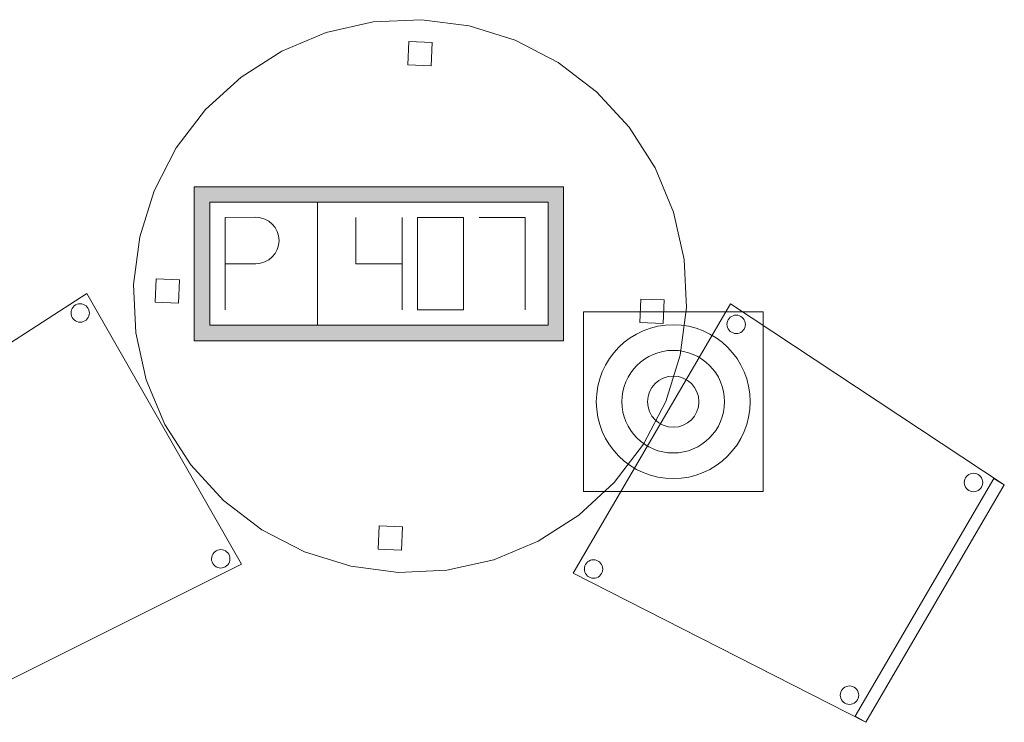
# Model space of a CAD drawing. Header units: metres. Extents: x 397.7 to 427.5, y 12.7 to 28.4.
# Tile 12 of 130: x 406.6 to 408.2, y 14.2 to 15.4. Entities that reach past the tile are written whole.
import ezdxf

# ---------------------------------------------------------------- set-up
doc = ezdxf.new("R2010")
doc.units = ezdxf.units.M
for name, color, linetype, lineweight in [('02_MOBILIARIO', 7, 'Continuous', 18), ('A-DETL-____-MBND', 7, 'Continuous', 18), ('A-DETL-GENF-OTLN', 7, 'Continuous', 18)]:
    doc.layers.add(name, color=color, linetype=linetype, lineweight=lineweight)

# ---------------------------------------------------------------- blocks, each defined once
blk = doc.blocks.new('Family - Cadira confident_P2-152978-05_TEL_P2')
at = {"layer": 'A-DETL-____-MBND', "color": 253, "true_color": 0xaaaaaa}
for p, q in [((0, 0.2424), (0.2552, 0.6799)), ((0.2552, 0.6799), (0, 0.2424)), ((0.2552, 0.6799), (0.7001, 0.3857)), ((0.7001, 0.3857), (0.2552, 0.6799)), ((0.2517, 0.6539), (0.2532, 0.656)), ((0.2532, 0.656), (0.2517, 0.6539)), ((0.2532, 0.656), (0.2551, 0.6579)), ((0.2551, 0.6579), (0.2532, 0.656)), ((0.2551, 0.6579), (0.2572, 0.6593)), ((0.2572, 0.6593), (0.2551, 0.6579)), ((0.2572, 0.6593), (0.2596, 0.6604)), ((0.2596, 0.6604), (0.2572, 0.6593)), ((0.2596, 0.6604), (0.2621, 0.6611)), ((0.2621, 0.6611), (0.2596, 0.6604)), ((0.2621, 0.6611), (0.2647, 0.6613)), ((0.2647, 0.6613), (0.2621, 0.6611)), ((0.2647, 0.6613), (0.2673, 0.6611)), ((0.2673, 0.6611), (0.2647, 0.6613)), ((0.2673, 0.6611), (0.2698, 0.6604)), ((0.2698, 0.6604), (0.2673, 0.6611)), ((0.2698, 0.6604), (0.2722, 0.6593)), ((0.2722, 0.6593), (0.2698, 0.6604)), ((0.2722, 0.6593), (0.2743, 0.6578)), ((0.2743, 0.6578), (0.2722, 0.6593)), ((0.2743, 0.6578), (0.2761, 0.6559)), ((0.2761, 0.6559), (0.2743, 0.6578)), ((0.2761, 0.6559), (0.2776, 0.6538)), ((0.2776, 0.6538), (0.2761, 0.6559)), ((0.2497, 0.6464), (0.2499, 0.649)), ((0.2499, 0.649), (0.2497, 0.6464)), ((0.2499, 0.6438), (0.2497, 0.6464)), ((0.2497, 0.6464), (0.2499, 0.6438)), ((0.2499, 0.649), (0.2506, 0.6515)), ((0.2506, 0.6515), (0.2499, 0.649)), ((0.2506, 0.6413), (0.2499, 0.6438)), ((0.2499, 0.6438), (0.2506, 0.6413)), ((0.2506, 0.6515), (0.2517, 0.6539)), ((0.2517, 0.6539), (0.2506, 0.6515)), ((0.2517, 0.639), (0.2506, 0.6413)), ((0.2506, 0.6413), (0.2517, 0.639)), ((0.2787, 0.6412), (0.2775, 0.6388)), ((0.2775, 0.6388), (0.2787, 0.6412)), ((0.2776, 0.6538), (0.2787, 0.6514)), ((0.2787, 0.6514), (0.2776, 0.6538)), ((0.2787, 0.6514), (0.2794, 0.6489)), ((0.2794, 0.6489), (0.2787, 0.6514)), ((0.2793, 0.6437), (0.2787, 0.6412)), ((0.2787, 0.6412), (0.2793, 0.6437)), ((0.2796, 0.6463), (0.2793, 0.6437)), ((0.2793, 0.6437), (0.2796, 0.6463)), ((0.2794, 0.6489), (0.2796, 0.6463)), ((0.2796, 0.6463), (0.2794, 0.6489)), ((0.2532, 0.6368), (0.2517, 0.639)), ((0.2517, 0.639), (0.2532, 0.6368)), ((0.255, 0.635), (0.2532, 0.6368)), ((0.2532, 0.6368), (0.255, 0.635)), ((0.2571, 0.6335), (0.255, 0.635)), ((0.255, 0.635), (0.2571, 0.6335)), ((0.2595, 0.6324), (0.2571, 0.6335)), ((0.2571, 0.6335), (0.2595, 0.6324)), ((0.262, 0.6317), (0.2595, 0.6324)), ((0.2595, 0.6324), (0.262, 0.6317)), ((0.2646, 0.6314), (0.262, 0.6317)), ((0.262, 0.6317), (0.2646, 0.6314)), ((0.2672, 0.6316), (0.2646, 0.6314)), ((0.2646, 0.6314), (0.2672, 0.6316)), ((0.2697, 0.6323), (0.2672, 0.6316)), ((0.2672, 0.6316), (0.2697, 0.6323)), ((0.272, 0.6334), (0.2697, 0.6323)), ((0.2697, 0.6323), (0.272, 0.6334)), ((0.2742, 0.6349), (0.272, 0.6334)), ((0.272, 0.6334), (0.2742, 0.6349)), ((0.276, 0.6367), (0.2742, 0.6349)), ((0.2742, 0.6349), (0.276, 0.6367)), ((0.2775, 0.6388), (0.276, 0.6367)), ((0.276, 0.6367), (0.2775, 0.6388)), ((0.6388, 0.3992), (0.6406, 0.401)), ((0.6406, 0.401), (0.6388, 0.3992)), ((0.6406, 0.401), (0.6427, 0.4025)), ((0.6427, 0.4025), (0.6406, 0.401)), ((0.6427, 0.4025), (0.6451, 0.4036)), ((0.6451, 0.4036), (0.6427, 0.4025)), ((0.6451, 0.4036), (0.6476, 0.4043)), ((0.6476, 0.4043), (0.6451, 0.4036)), ((0.6476, 0.4043), (0.6502, 0.4045)), ((0.6502, 0.4045), (0.6476, 0.4043)), ((0.6502, 0.4045), (0.6528, 0.4043)), ((0.6528, 0.4043), (0.6502, 0.4045)), ((0.6528, 0.4043), (0.6553, 0.4036)), ((0.6553, 0.4036), (0.6528, 0.4043)), ((0.6553, 0.4036), (0.6577, 0.4025)), ((0.6577, 0.4025), (0.6553, 0.4036)), ((0.6577, 0.4025), (0.6598, 0.401)), ((0.6598, 0.401), (0.6577, 0.4025)), ((0.6598, 0.401), (0.6616, 0.3991)), ((0.6616, 0.3991), (0.6598, 0.401)), ((0.4579, 0.0101), (0.6829, 0.3958)), ((0.6829, 0.3958), (0.4579, 0.0101)), ((0.7001, 0.3857), (0.4752, 0)), ((0.4752, 0), (0.7001, 0.3857)), ((0.7001, 0.3857), (0.4752, 0)), ((0.4752, 0), (0.7001, 0.3857)), ((0.6352, 0.3896), (0.6355, 0.3922)), ((0.6355, 0.3922), (0.6352, 0.3896)), ((0.6354, 0.387), (0.6352, 0.3896)), ((0.6352, 0.3896), (0.6354, 0.387)), ((0.6361, 0.3845), (0.6354, 0.387)), ((0.6354, 0.387), (0.6361, 0.3845)), ((0.6355, 0.3922), (0.6361, 0.3947)), ((0.6361, 0.3947), (0.6355, 0.3922)), ((0.6361, 0.3947), (0.6373, 0.3971)), ((0.6373, 0.3971), (0.6361, 0.3947)), ((0.6372, 0.3821), (0.6361, 0.3845)), ((0.6361, 0.3845), (0.6372, 0.3821)), ((0.6373, 0.3971), (0.6388, 0.3992)), ((0.6388, 0.3992), (0.6373, 0.3971)), ((0.6616, 0.3991), (0.6631, 0.397)), ((0.6631, 0.397), (0.6616, 0.3991)), ((0.6631, 0.397), (0.6642, 0.3946)), ((0.6642, 0.3946), (0.6631, 0.397)), ((0.6642, 0.3844), (0.6631, 0.382)), ((0.6631, 0.382), (0.6642, 0.3844)), ((0.6642, 0.3946), (0.6649, 0.3921)), ((0.6649, 0.3921), (0.6642, 0.3946)), ((0.6649, 0.3869), (0.6642, 0.3844)), ((0.6642, 0.3844), (0.6649, 0.3869)), ((0.6649, 0.3921), (0.6651, 0.3895)), ((0.6651, 0.3895), (0.6649, 0.3921)), ((0.6651, 0.3895), (0.6649, 0.3869)), ((0.6649, 0.3869), (0.6651, 0.3895)), ((0.6829, 0.3958), (0.7001, 0.3857)), ((0.7001, 0.3857), (0.6829, 0.3958)), ((0.6387, 0.38), (0.6372, 0.3821)), ((0.6372, 0.3821), (0.6387, 0.38)), ((0.6405, 0.3782), (0.6387, 0.38)), ((0.6387, 0.38), (0.6405, 0.3782)), ((0.6426, 0.3766), (0.6405, 0.3782)), ((0.6405, 0.3782), (0.6426, 0.3766)), ((0.645, 0.3755), (0.6426, 0.3766)), ((0.6426, 0.3766), (0.645, 0.3755)), ((0.6475, 0.3749), (0.645, 0.3755)), ((0.645, 0.3755), (0.6475, 0.3749)), ((0.6501, 0.3746), (0.6475, 0.3749)), ((0.6475, 0.3749), (0.6501, 0.3746)), ((0.6527, 0.3748), (0.6501, 0.3746)), ((0.6501, 0.3746), (0.6527, 0.3748)), ((0.6552, 0.3755), (0.6527, 0.3748)), ((0.6527, 0.3748), (0.6552, 0.3755)), ((0.6576, 0.3766), (0.6552, 0.3755)), ((0.6552, 0.3755), (0.6576, 0.3766)), ((0.6597, 0.3781), (0.6576, 0.3766)), ((0.6576, 0.3766), (0.6597, 0.3781)), ((0.6616, 0.3799), (0.6597, 0.3781)), ((0.6597, 0.3781), (0.6616, 0.3799)), ((0.6631, 0.382), (0.6616, 0.3799)), ((0.6616, 0.3799), (0.6631, 0.382)), ((0.0189, 0.2542), (0.02, 0.2565)), ((0.02, 0.2565), (0.0189, 0.2542)), ((0.02, 0.2565), (0.0215, 0.2587)), ((0.0215, 0.2587), (0.02, 0.2565)), ((0.0215, 0.2587), (0.0234, 0.2605)), ((0.0234, 0.2605), (0.0215, 0.2587)), ((0.0234, 0.2605), (0.0255, 0.262)), ((0.0255, 0.262), (0.0234, 0.2605)), ((0.0255, 0.262), (0.0279, 0.2631)), ((0.0279, 0.2631), (0.0255, 0.262)), ((0.0279, 0.2631), (0.0304, 0.2637)), ((0.0304, 0.2637), (0.0279, 0.2631)), ((0.0304, 0.2637), (0.033, 0.2639)), ((0.033, 0.2639), (0.0304, 0.2637)), ((0.033, 0.2639), (0.0356, 0.2637)), ((0.0356, 0.2637), (0.033, 0.2639)), ((0.0356, 0.2637), (0.0381, 0.263)), ((0.0381, 0.263), (0.0356, 0.2637)), ((0.0381, 0.263), (0.0404, 0.2619)), ((0.0404, 0.2619), (0.0381, 0.263)), ((0.0404, 0.2619), (0.0426, 0.2604)), ((0.0426, 0.2604), (0.0404, 0.2619)), ((0.0426, 0.2604), (0.0444, 0.2586)), ((0.0444, 0.2586), (0.0426, 0.2604)), ((0.0444, 0.2586), (0.0459, 0.2564)), ((0.0459, 0.2564), (0.0444, 0.2586)), ((0.0459, 0.2564), (0.047, 0.254)), ((0.047, 0.254), (0.0459, 0.2564)), ((0.4752, 0), (0, 0.2424)), ((0, 0.2424), (0.4752, 0)), ((0.018, 0.2491), (0.0182, 0.2517)), ((0.0182, 0.2517), (0.018, 0.2491)), ((0.0182, 0.2465), (0.018, 0.2491)), ((0.018, 0.2491), (0.0182, 0.2465)), ((0.0182, 0.2517), (0.0189, 0.2542)), ((0.0189, 0.2542), (0.0182, 0.2517)), ((0.0188, 0.244), (0.0182, 0.2465)), ((0.0182, 0.2465), (0.0188, 0.244)), ((0.0199, 0.2416), (0.0188, 0.244)), ((0.0188, 0.244), (0.0199, 0.2416)), ((0.0214, 0.2394), (0.0199, 0.2416)), ((0.0199, 0.2416), (0.0214, 0.2394)), ((0.0458, 0.2415), (0.0443, 0.2393)), ((0.0443, 0.2393), (0.0458, 0.2415)), ((0.0469, 0.2438), (0.0458, 0.2415)), ((0.0458, 0.2415), (0.0469, 0.2438)), ((0.0476, 0.2463), (0.0469, 0.2438)), ((0.0469, 0.2438), (0.0476, 0.2463)), ((0.047, 0.254), (0.0476, 0.2515)), ((0.0476, 0.2515), (0.047, 0.254)), ((0.0476, 0.2515), (0.0478, 0.2489)), ((0.0478, 0.2489), (0.0476, 0.2515)), ((0.0478, 0.2489), (0.0476, 0.2463)), ((0.0476, 0.2463), (0.0478, 0.2489)), ((0.0233, 0.2376), (0.0214, 0.2394)), ((0.0214, 0.2394), (0.0233, 0.2376)), ((0.0254, 0.2361), (0.0233, 0.2376)), ((0.0233, 0.2376), (0.0254, 0.2361)), ((0.0277, 0.235), (0.0254, 0.2361)), ((0.0254, 0.2361), (0.0277, 0.235)), ((0.0303, 0.2343), (0.0277, 0.235)), ((0.0277, 0.235), (0.0303, 0.2343)), ((0.0328, 0.2341), (0.0303, 0.2343)), ((0.0303, 0.2343), (0.0328, 0.2341)), ((0.0354, 0.2343), (0.0328, 0.2341)), ((0.0328, 0.2341), (0.0354, 0.2343)), ((0.038, 0.2349), (0.0354, 0.2343)), ((0.0354, 0.2343), (0.038, 0.2349)), ((0.0403, 0.236), (0.038, 0.2349)), ((0.038, 0.2349), (0.0403, 0.236)), ((0.0425, 0.2375), (0.0403, 0.236)), ((0.0403, 0.236), (0.0425, 0.2375)), ((0.0443, 0.2393), (0.0425, 0.2375)), ((0.0425, 0.2375), (0.0443, 0.2393)), ((0.434, 0.0467), (0.4346, 0.0492)), ((0.4346, 0.0492), (0.434, 0.0467)), ((0.4346, 0.0492), (0.4358, 0.0515)), ((0.4358, 0.0515), (0.4346, 0.0492)), ((0.4358, 0.0515), (0.4373, 0.0537)), ((0.4373, 0.0537), (0.4358, 0.0515)), ((0.4373, 0.0537), (0.4391, 0.0555)), ((0.4391, 0.0555), (0.4373, 0.0537)), ((0.4391, 0.0555), (0.4412, 0.057)), ((0.4412, 0.057), (0.4391, 0.0555)), ((0.4412, 0.057), (0.4436, 0.0581)), ((0.4436, 0.0581), (0.4412, 0.057)), ((0.4436, 0.0581), (0.4461, 0.0587)), ((0.4461, 0.0587), (0.4436, 0.0581)), ((0.4461, 0.0587), (0.4487, 0.059)), ((0.4487, 0.059), (0.4461, 0.0587)), ((0.4487, 0.059), (0.4513, 0.0587)), ((0.4513, 0.0587), (0.4487, 0.059)), ((0.4513, 0.0587), (0.4538, 0.058)), ((0.4538, 0.058), (0.4513, 0.0587)), ((0.4538, 0.058), (0.4562, 0.0569)), ((0.4562, 0.0569), (0.4538, 0.058)), ((0.4562, 0.0569), (0.4583, 0.0554)), ((0.4583, 0.0554), (0.4562, 0.0569)), ((0.4583, 0.0554), (0.4601, 0.0536)), ((0.4601, 0.0536), (0.4583, 0.0554)), ((0.4601, 0.0536), (0.4616, 0.0514)), ((0.4616, 0.0514), (0.4601, 0.0536)), ((0.4616, 0.0514), (0.4627, 0.0491)), ((0.4627, 0.0491), (0.4616, 0.0514)), ((0.4627, 0.0491), (0.4634, 0.0465)), ((0.4634, 0.0465), (0.4627, 0.0491)), ((0.4337, 0.0441), (0.434, 0.0467)), ((0.434, 0.0467), (0.4337, 0.0441)), ((0.4339, 0.0415), (0.4337, 0.0441)), ((0.4337, 0.0441), (0.4339, 0.0415)), ((0.4346, 0.039), (0.4339, 0.0415)), ((0.4339, 0.0415), (0.4346, 0.039)), ((0.4357, 0.0366), (0.4346, 0.039)), ((0.4346, 0.039), (0.4357, 0.0366)), ((0.4372, 0.0345), (0.4357, 0.0366)), ((0.4357, 0.0366), (0.4372, 0.0345)), ((0.439, 0.0326), (0.4372, 0.0345)), ((0.4372, 0.0345), (0.439, 0.0326)), ((0.4411, 0.0311), (0.439, 0.0326)), ((0.439, 0.0326), (0.4411, 0.0311)), ((0.4582, 0.0325), (0.4561, 0.031)), ((0.4561, 0.031), (0.4582, 0.0325)), ((0.4601, 0.0344), (0.4582, 0.0325)), ((0.4582, 0.0325), (0.4601, 0.0344)), ((0.4616, 0.0365), (0.4601, 0.0344)), ((0.4601, 0.0344), (0.4616, 0.0365)), ((0.4627, 0.0388), (0.4616, 0.0365)), ((0.4616, 0.0365), (0.4627, 0.0388)), ((0.4634, 0.0414), (0.4627, 0.0388)), ((0.4627, 0.0388), (0.4634, 0.0414)), ((0.4634, 0.0465), (0.4636, 0.044)), ((0.4636, 0.044), (0.4634, 0.0465)), ((0.4636, 0.044), (0.4634, 0.0414)), ((0.4634, 0.0414), (0.4636, 0.044)), ((0.4435, 0.03), (0.4411, 0.0311)), ((0.4411, 0.0311), (0.4435, 0.03)), ((0.446, 0.0293), (0.4435, 0.03)), ((0.4435, 0.03), (0.446, 0.0293)), ((0.4486, 0.0291), (0.446, 0.0293)), ((0.446, 0.0293), (0.4486, 0.0291)), ((0.4512, 0.0293), (0.4486, 0.0291)), ((0.4486, 0.0291), (0.4512, 0.0293)), ((0.4537, 0.03), (0.4512, 0.0293)), ((0.4512, 0.0293), (0.4537, 0.03)), ((0.4561, 0.031), (0.4537, 0.03)), ((0.4537, 0.03), (0.4561, 0.031)), ((0.4752, 0), (0.4579, 0.0101)), ((0.4579, 0.0101), (0.4752, 0))]:
    blk.add_line(p, q, dxfattribs=at)
blk = doc.blocks.new('Family - Taula D120_P2-153050-05_TEL_P2')
at = {"layer": 'A-DETL-____-MBND', "color": 253, "true_color": 0xaaaaaa}
for p, q in [((0.3893, 0.8943), (0.4675, 0.8979)), ((0.4675, 0.8979), (0.3893, 0.8943)), ((0.4675, 0.8979), (0.5452, 0.8878)), ((0.5452, 0.8878), (0.4675, 0.8979)), ((0.3129, 0.8772), (0.3893, 0.8943)), ((0.3893, 0.8943), (0.3129, 0.8772)), ((0.5452, 0.8878), (0.62, 0.8644)), ((0.62, 0.8644), (0.5452, 0.8878)), ((0.2406, 0.847), (0.3129, 0.8772)), ((0.3129, 0.8772), (0.2406, 0.847)), ((0.62, 0.8644), (0.6895, 0.8284)), ((0.6895, 0.8284), (0.62, 0.8644)), ((0.4455, 0.8246), (0.4471, 0.8626)), ((0.4471, 0.8626), (0.4455, 0.8246)), ((0.4471, 0.8626), (0.485, 0.861)), ((0.485, 0.861), (0.4471, 0.8626)), ((0.485, 0.861), (0.4834, 0.823)), ((0.4834, 0.823), (0.485, 0.861)), ((0.1746, 0.8048), (0.2406, 0.847)), ((0.2406, 0.847), (0.1746, 0.8048)), ((0.4834, 0.823), (0.4455, 0.8246)), ((0.4455, 0.8246), (0.4834, 0.823)), ((0.6895, 0.8284), (0.7518, 0.7809)), ((0.7518, 0.7809), (0.6895, 0.8284)), ((0.117, 0.7518), (0.1746, 0.8048)), ((0.1746, 0.8048), (0.117, 0.7518)), ((0.7518, 0.7809), (0.8048, 0.7233)), ((0.8048, 0.7233), (0.7518, 0.7809)), ((0.0694, 0.6895), (0.117, 0.7518)), ((0.117, 0.7518), (0.0694, 0.6895)), ((0.8048, 0.7233), (0.847, 0.6573)), ((0.847, 0.6573), (0.8048, 0.7233)), ((0.0334, 0.62), (0.0694, 0.6895)), ((0.0694, 0.6895), (0.0334, 0.62)), ((0.847, 0.6573), (0.8772, 0.585)), ((0.8772, 0.585), (0.847, 0.6573)), ((0.01, 0.5452), (0.0334, 0.62)), ((0.0334, 0.62), (0.01, 0.5452)), ((0.8772, 0.585), (0.8943, 0.5086)), ((0.8943, 0.5086), (0.8772, 0.585)), ((0, 0.4675), (0.01, 0.5452)), ((0.01, 0.5452), (0, 0.4675)), ((0.8943, 0.5086), (0.8979, 0.4303)), ((0.8979, 0.4303), (0.8943, 0.5086)), ((0.0036, 0.3893), (0, 0.4675)), ((0, 0.4675), (0.0036, 0.3893)), ((0.0351, 0.4388), (0.0366, 0.4768)), ((0.0366, 0.4768), (0.0351, 0.4388)), ((0.0366, 0.4768), (0.0746, 0.4752)), ((0.0746, 0.4752), (0.0366, 0.4768)), ((0.0746, 0.4752), (0.073, 0.4372)), ((0.073, 0.4372), (0.0746, 0.4752)), ((0.073, 0.4372), (0.0351, 0.4388)), ((0.0351, 0.4388), (0.073, 0.4372)), ((0.8223, 0.4062), (0.8239, 0.4441)), ((0.8239, 0.4441), (0.8223, 0.4062)), ((0.8239, 0.4441), (0.8619, 0.4426)), ((0.8619, 0.4426), (0.8239, 0.4441)), ((0.8619, 0.4426), (0.8603, 0.4046)), ((0.8603, 0.4046), (0.8619, 0.4426)), ((0.8979, 0.4303), (0.8878, 0.3527)), ((0.8878, 0.3527), (0.8979, 0.4303)), ((0.8603, 0.4046), (0.8223, 0.4062)), ((0.8223, 0.4062), (0.8603, 0.4046)), ((0.0207, 0.3129), (0.0036, 0.3893)), ((0.0036, 0.3893), (0.0207, 0.3129)), ((0.8878, 0.3527), (0.8644, 0.2779)), ((0.8644, 0.2779), (0.8878, 0.3527)), ((0.0508, 0.2406), (0.0207, 0.3129)), ((0.0207, 0.3129), (0.0508, 0.2406)), ((0.8644, 0.2779), (0.8284, 0.2084)), ((0.8284, 0.2084), (0.8644, 0.2779)), ((0.0931, 0.1746), (0.0508, 0.2406)), ((0.0508, 0.2406), (0.0931, 0.1746)), ((0.8284, 0.2084), (0.7809, 0.1461)), ((0.7809, 0.1461), (0.8284, 0.2084)), ((0.1461, 0.117), (0.0931, 0.1746)), ((0.0931, 0.1746), (0.1461, 0.117)), ((0.7809, 0.1461), (0.7233, 0.0931)), ((0.7233, 0.0931), (0.7809, 0.1461)), ((0.2084, 0.0694), (0.1461, 0.117)), ((0.1461, 0.117), (0.2084, 0.0694)), ((0.7233, 0.0931), (0.6573, 0.0508)), ((0.6573, 0.0508), (0.7233, 0.0931)), ((0.2779, 0.0334), (0.2084, 0.0694)), ((0.2084, 0.0694), (0.2779, 0.0334)), ((0.3972, 0.0378), (0.3988, 0.0758)), ((0.3988, 0.0758), (0.3972, 0.0378)), ((0.3988, 0.0758), (0.4368, 0.0742)), ((0.4368, 0.0742), (0.3988, 0.0758)), ((0.4368, 0.0742), (0.4352, 0.0362)), ((0.4352, 0.0362), (0.4368, 0.0742)), ((0.6573, 0.0508), (0.585, 0.0207)), ((0.585, 0.0207), (0.6573, 0.0508)), ((0.3527, 0.01), (0.2779, 0.0334)), ((0.2779, 0.0334), (0.3527, 0.01)), ((0.4352, 0.0362), (0.3972, 0.0378)), ((0.3972, 0.0378), (0.4352, 0.0362)), ((0.585, 0.0207), (0.5086, 0.0036)), ((0.5086, 0.0036), (0.585, 0.0207)), ((0.4303, 0), (0.3527, 0.01)), ((0.3527, 0.01), (0.4303, 0)), ((0.5086, 0.0036), (0.4303, 0)), ((0.4303, 0), (0.5086, 0.0036))]:
    blk.add_line(p, q, dxfattribs=at)
blk = doc.blocks.new('Family - Cadira confident_P2-153083-05_TEL_P2')
at = {"layer": 'A-DETL-____-MBND', "color": 253, "true_color": 0xaaaaaa}
for p, q in [((0, 0.3877), (0.4475, 0.678)), ((0.4475, 0.678), (0, 0.3877)), ((0.4475, 0.678), (0.6989, 0.2383)), ((0.6989, 0.2383), (0.4475, 0.678)), ((0.4239, 0.6537), (0.4254, 0.6558)), ((0.4254, 0.6558), (0.4239, 0.6537)), ((0.4254, 0.6558), (0.4272, 0.6577)), ((0.4272, 0.6577), (0.4254, 0.6558)), ((0.4272, 0.6577), (0.4294, 0.6592)), ((0.4294, 0.6592), (0.4272, 0.6577)), ((0.4294, 0.6592), (0.4317, 0.6603)), ((0.4317, 0.6603), (0.4294, 0.6592)), ((0.4317, 0.6603), (0.4343, 0.6609)), ((0.4343, 0.6609), (0.4317, 0.6603)), ((0.4343, 0.6609), (0.4369, 0.6611)), ((0.4369, 0.6611), (0.4343, 0.6609)), ((0.4369, 0.6611), (0.4394, 0.6609)), ((0.4394, 0.6609), (0.4369, 0.6611)), ((0.4394, 0.6609), (0.442, 0.6602)), ((0.442, 0.6602), (0.4394, 0.6609)), ((0.442, 0.6602), (0.4443, 0.6591)), ((0.4443, 0.6591), (0.442, 0.6602)), ((0.4443, 0.6591), (0.4464, 0.6576)), ((0.4464, 0.6576), (0.4443, 0.6591)), ((0.4464, 0.6576), (0.4483, 0.6557)), ((0.4483, 0.6557), (0.4464, 0.6576)), ((0.4483, 0.6557), (0.4498, 0.6536)), ((0.4498, 0.6536), (0.4483, 0.6557)), ((0.4219, 0.6463), (0.4221, 0.6489)), ((0.4221, 0.6489), (0.4219, 0.6463)), ((0.4221, 0.6437), (0.4219, 0.6463)), ((0.4219, 0.6463), (0.4221, 0.6437)), ((0.4221, 0.6489), (0.4228, 0.6514)), ((0.4228, 0.6514), (0.4221, 0.6489)), ((0.4227, 0.6411), (0.4221, 0.6437)), ((0.4221, 0.6437), (0.4227, 0.6411)), ((0.4238, 0.6388), (0.4227, 0.6411)), ((0.4227, 0.6411), (0.4238, 0.6388)), ((0.4228, 0.6514), (0.4239, 0.6537)), ((0.4239, 0.6537), (0.4228, 0.6514)), ((0.4508, 0.641), (0.4497, 0.6387)), ((0.4497, 0.6387), (0.4508, 0.641)), ((0.4498, 0.6536), (0.4508, 0.6512)), ((0.4508, 0.6512), (0.4498, 0.6536)), ((0.4508, 0.6512), (0.4515, 0.6487)), ((0.4515, 0.6487), (0.4508, 0.6512)), ((0.4515, 0.6435), (0.4508, 0.641)), ((0.4508, 0.641), (0.4515, 0.6435)), ((0.4515, 0.6487), (0.4517, 0.6461)), ((0.4517, 0.6461), (0.4515, 0.6487)), ((0.4517, 0.6461), (0.4515, 0.6435)), ((0.4515, 0.6435), (0.4517, 0.6461)), ((0.4253, 0.6366), (0.4238, 0.6388)), ((0.4238, 0.6388), (0.4253, 0.6366)), ((0.4271, 0.6348), (0.4253, 0.6366)), ((0.4253, 0.6366), (0.4271, 0.6348)), ((0.4293, 0.6333), (0.4271, 0.6348)), ((0.4271, 0.6348), (0.4293, 0.6333)), ((0.4316, 0.6322), (0.4293, 0.6333)), ((0.4293, 0.6333), (0.4316, 0.6322)), ((0.4341, 0.6315), (0.4316, 0.6322)), ((0.4316, 0.6322), (0.4341, 0.6315)), ((0.4367, 0.6313), (0.4341, 0.6315)), ((0.4341, 0.6315), (0.4367, 0.6313)), ((0.4393, 0.6315), (0.4367, 0.6313)), ((0.4367, 0.6313), (0.4393, 0.6315)), ((0.4418, 0.6321), (0.4393, 0.6315)), ((0.4393, 0.6315), (0.4418, 0.6321)), ((0.4442, 0.6332), (0.4418, 0.6321)), ((0.4418, 0.6321), (0.4442, 0.6332)), ((0.4463, 0.6347), (0.4442, 0.6332)), ((0.4442, 0.6332), (0.4463, 0.6347)), ((0.4482, 0.6365), (0.4463, 0.6347)), ((0.4463, 0.6347), (0.4482, 0.6365)), ((0.4497, 0.6387), (0.4482, 0.6365)), ((0.4482, 0.6365), (0.4497, 0.6387)), ((0.04, 0.3983), (0.0418, 0.4001)), ((0.0418, 0.4001), (0.04, 0.3983)), ((0.0418, 0.4001), (0.044, 0.4016)), ((0.044, 0.4016), (0.0418, 0.4001)), ((0.044, 0.4016), (0.0463, 0.4027)), ((0.0463, 0.4027), (0.044, 0.4016)), ((0.0463, 0.4027), (0.0489, 0.4034)), ((0.0489, 0.4034), (0.0463, 0.4027)), ((0.0489, 0.4034), (0.0515, 0.4036)), ((0.0515, 0.4036), (0.0489, 0.4034)), ((0.0515, 0.4036), (0.054, 0.4033)), ((0.054, 0.4033), (0.0515, 0.4036)), ((0.054, 0.4033), (0.0566, 0.4027)), ((0.0566, 0.4027), (0.054, 0.4033)), ((0.0566, 0.4027), (0.0589, 0.4015)), ((0.0589, 0.4015), (0.0566, 0.4027)), ((0.0589, 0.4015), (0.061, 0.4)), ((0.061, 0.4), (0.0589, 0.4015)), ((0.061, 0.4), (0.0629, 0.3982)), ((0.0629, 0.3982), (0.061, 0.4)), ((0, 0.3877), (0.0174, 0.3976)), ((0.0174, 0.3976), (0, 0.3877)), ((0.2216, 0), (0, 0.3877)), ((0, 0.3877), (0.2216, 0)), ((0.2216, 0), (0, 0.3877)), ((0, 0.3877), (0.2216, 0)), ((0.0174, 0.3976), (0.2389, 0.0099)), ((0.2389, 0.0099), (0.0174, 0.3976)), ((0.0365, 0.3887), (0.0367, 0.3913)), ((0.0367, 0.3913), (0.0365, 0.3887)), ((0.0367, 0.3861), (0.0365, 0.3887)), ((0.0365, 0.3887), (0.0367, 0.3861)), ((0.0367, 0.3913), (0.0374, 0.3938)), ((0.0374, 0.3938), (0.0367, 0.3913)), ((0.0373, 0.3836), (0.0367, 0.3861)), ((0.0367, 0.3861), (0.0373, 0.3836)), ((0.0374, 0.3938), (0.0385, 0.3962)), ((0.0385, 0.3962), (0.0374, 0.3938)), ((0.0385, 0.3962), (0.04, 0.3983)), ((0.04, 0.3983), (0.0385, 0.3962)), ((0.0629, 0.3982), (0.0644, 0.3961)), ((0.0644, 0.3961), (0.0629, 0.3982)), ((0.0644, 0.3961), (0.0655, 0.3937)), ((0.0655, 0.3937), (0.0644, 0.3961)), ((0.0661, 0.386), (0.0654, 0.3835)), ((0.0654, 0.3835), (0.0661, 0.386)), ((0.0655, 0.3937), (0.0661, 0.3912)), ((0.0661, 0.3912), (0.0655, 0.3937)), ((0.0661, 0.3912), (0.0663, 0.3886)), ((0.0663, 0.3886), (0.0661, 0.3912)), ((0.0663, 0.3886), (0.0661, 0.386)), ((0.0661, 0.386), (0.0663, 0.3886)), ((0.0384, 0.3812), (0.0373, 0.3836)), ((0.0373, 0.3836), (0.0384, 0.3812)), ((0.0399, 0.3791), (0.0384, 0.3812)), ((0.0384, 0.3812), (0.0399, 0.3791)), ((0.0417, 0.3772), (0.0399, 0.3791)), ((0.0399, 0.3791), (0.0417, 0.3772)), ((0.0439, 0.3757), (0.0417, 0.3772)), ((0.0417, 0.3772), (0.0439, 0.3757)), ((0.0462, 0.3746), (0.0439, 0.3757)), ((0.0439, 0.3757), (0.0462, 0.3746)), ((0.0487, 0.3739), (0.0462, 0.3746)), ((0.0462, 0.3746), (0.0487, 0.3739)), ((0.0513, 0.3737), (0.0487, 0.3739)), ((0.0487, 0.3739), (0.0513, 0.3737)), ((0.0539, 0.3739), (0.0513, 0.3737)), ((0.0513, 0.3737), (0.0539, 0.3739)), ((0.0564, 0.3746), (0.0539, 0.3739)), ((0.0539, 0.3739), (0.0564, 0.3746)), ((0.0588, 0.3757), (0.0564, 0.3746)), ((0.0564, 0.3746), (0.0588, 0.3757)), ((0.0609, 0.3772), (0.0588, 0.3757)), ((0.0588, 0.3757), (0.0609, 0.3772)), ((0.0628, 0.379), (0.0609, 0.3772)), ((0.0609, 0.3772), (0.0628, 0.379)), ((0.0643, 0.3811), (0.0628, 0.379)), ((0.0628, 0.379), (0.0643, 0.3811)), ((0.0654, 0.3835), (0.0643, 0.3811)), ((0.0643, 0.3811), (0.0654, 0.3835)), ((0.6522, 0.2544), (0.6537, 0.2565)), ((0.6537, 0.2565), (0.6522, 0.2544)), ((0.6537, 0.2565), (0.6555, 0.2583)), ((0.6555, 0.2583), (0.6537, 0.2565)), ((0.6555, 0.2583), (0.6576, 0.2598)), ((0.6576, 0.2598), (0.6555, 0.2583)), ((0.6576, 0.2598), (0.66, 0.2609)), ((0.66, 0.2609), (0.6576, 0.2598)), ((0.66, 0.2609), (0.6625, 0.2616)), ((0.6625, 0.2616), (0.66, 0.2609)), ((0.6625, 0.2616), (0.6651, 0.2618)), ((0.6651, 0.2618), (0.6625, 0.2616)), ((0.6651, 0.2618), (0.6677, 0.2615)), ((0.6677, 0.2615), (0.6651, 0.2618)), ((0.6677, 0.2615), (0.6702, 0.2608)), ((0.6702, 0.2608), (0.6677, 0.2615)), ((0.6702, 0.2608), (0.6726, 0.2597)), ((0.6726, 0.2597), (0.6702, 0.2608)), ((0.6726, 0.2597), (0.6747, 0.2582)), ((0.6747, 0.2582), (0.6726, 0.2597)), ((0.6747, 0.2582), (0.6765, 0.2564)), ((0.6765, 0.2564), (0.6747, 0.2582)), ((0.6765, 0.2564), (0.678, 0.2542)), ((0.678, 0.2542), (0.6765, 0.2564)), ((0.6501, 0.2469), (0.6504, 0.2495)), ((0.6504, 0.2495), (0.6501, 0.2469)), ((0.6503, 0.2443), (0.6501, 0.2469)), ((0.6501, 0.2469), (0.6503, 0.2443)), ((0.651, 0.2418), (0.6503, 0.2443)), ((0.6503, 0.2443), (0.651, 0.2418)), ((0.6504, 0.2495), (0.651, 0.252)), ((0.651, 0.252), (0.6504, 0.2495)), ((0.651, 0.252), (0.6522, 0.2544)), ((0.6522, 0.2544), (0.651, 0.252)), ((0.6521, 0.2394), (0.651, 0.2418)), ((0.651, 0.2418), (0.6521, 0.2394)), ((0.678, 0.2542), (0.6791, 0.2519)), ((0.6791, 0.2519), (0.678, 0.2542)), ((0.6791, 0.2417), (0.678, 0.2393)), ((0.678, 0.2393), (0.6791, 0.2417)), ((0.6791, 0.2519), (0.6798, 0.2494)), ((0.6798, 0.2494), (0.6791, 0.2519)), ((0.6798, 0.2442), (0.6791, 0.2417)), ((0.6791, 0.2417), (0.6798, 0.2442)), ((0.6798, 0.2494), (0.68, 0.2468)), ((0.68, 0.2468), (0.6798, 0.2494)), ((0.68, 0.2468), (0.6798, 0.2442)), ((0.6798, 0.2442), (0.68, 0.2468)), ((0.6989, 0.2383), (0.2216, 0)), ((0.2216, 0), (0.6989, 0.2383)), ((0.6536, 0.2373), (0.6521, 0.2394)), ((0.6521, 0.2394), (0.6536, 0.2373)), ((0.6554, 0.2354), (0.6536, 0.2373)), ((0.6536, 0.2373), (0.6554, 0.2354)), ((0.6575, 0.2339), (0.6554, 0.2354)), ((0.6554, 0.2354), (0.6575, 0.2339)), ((0.6599, 0.2328), (0.6575, 0.2339)), ((0.6575, 0.2339), (0.6599, 0.2328)), ((0.6624, 0.2321), (0.6599, 0.2328)), ((0.6599, 0.2328), (0.6624, 0.2321)), ((0.665, 0.2319), (0.6624, 0.2321)), ((0.6624, 0.2321), (0.665, 0.2319)), ((0.6676, 0.2321), (0.665, 0.2319)), ((0.665, 0.2319), (0.6676, 0.2321)), ((0.6701, 0.2328), (0.6676, 0.2321)), ((0.6676, 0.2321), (0.6701, 0.2328)), ((0.6725, 0.2339), (0.6701, 0.2328)), ((0.6701, 0.2328), (0.6725, 0.2339)), ((0.6746, 0.2353), (0.6725, 0.2339)), ((0.6725, 0.2339), (0.6746, 0.2353)), ((0.6765, 0.2372), (0.6746, 0.2353)), ((0.6746, 0.2353), (0.6765, 0.2372)), ((0.678, 0.2393), (0.6765, 0.2372)), ((0.6765, 0.2372), (0.678, 0.2393)), ((0.2359, 0.0465), (0.237, 0.0489)), ((0.237, 0.0489), (0.2359, 0.0465)), ((0.237, 0.0489), (0.2385, 0.051)), ((0.2385, 0.051), (0.237, 0.0489)), ((0.2385, 0.051), (0.2403, 0.0528)), ((0.2403, 0.0528), (0.2385, 0.051)), ((0.2403, 0.0528), (0.2425, 0.0543)), ((0.2425, 0.0543), (0.2403, 0.0528)), ((0.2425, 0.0543), (0.2448, 0.0554)), ((0.2448, 0.0554), (0.2425, 0.0543)), ((0.2448, 0.0554), (0.2474, 0.0561)), ((0.2474, 0.0561), (0.2448, 0.0554)), ((0.2474, 0.0561), (0.2499, 0.0563)), ((0.2499, 0.0563), (0.2474, 0.0561)), ((0.2499, 0.0563), (0.2525, 0.0561)), ((0.2525, 0.0561), (0.2499, 0.0563)), ((0.2525, 0.0561), (0.2551, 0.0554)), ((0.2551, 0.0554), (0.2525, 0.0561)), ((0.2551, 0.0554), (0.2574, 0.0543)), ((0.2574, 0.0543), (0.2551, 0.0554)), ((0.2574, 0.0543), (0.2595, 0.0528)), ((0.2595, 0.0528), (0.2574, 0.0543)), ((0.2595, 0.0528), (0.2614, 0.0509)), ((0.2614, 0.0509), (0.2595, 0.0528)), ((0.2614, 0.0509), (0.2629, 0.0488)), ((0.2629, 0.0488), (0.2614, 0.0509)), ((0.2629, 0.0488), (0.2639, 0.0464)), ((0.2639, 0.0464), (0.2629, 0.0488)), ((0.2349, 0.0414), (0.2352, 0.044)), ((0.2352, 0.044), (0.2349, 0.0414)), ((0.2352, 0.0388), (0.2349, 0.0414)), ((0.2349, 0.0414), (0.2352, 0.0388)), ((0.2352, 0.044), (0.2359, 0.0465)), ((0.2359, 0.0465), (0.2352, 0.044)), ((0.2358, 0.0363), (0.2352, 0.0388)), ((0.2352, 0.0388), (0.2358, 0.0363)), ((0.2369, 0.034), (0.2358, 0.0363)), ((0.2358, 0.0363), (0.2369, 0.034)), ((0.2384, 0.0318), (0.2369, 0.034)), ((0.2369, 0.034), (0.2384, 0.0318)), ((0.2628, 0.0338), (0.2613, 0.0317)), ((0.2613, 0.0317), (0.2628, 0.0338)), ((0.2639, 0.0362), (0.2628, 0.0338)), ((0.2628, 0.0338), (0.2639, 0.0362)), ((0.2639, 0.0464), (0.2646, 0.0439)), ((0.2646, 0.0439), (0.2639, 0.0464)), ((0.2646, 0.0387), (0.2639, 0.0362)), ((0.2639, 0.0362), (0.2646, 0.0387)), ((0.2646, 0.0439), (0.2648, 0.0413)), ((0.2648, 0.0413), (0.2646, 0.0439)), ((0.2648, 0.0413), (0.2646, 0.0387)), ((0.2646, 0.0387), (0.2648, 0.0413)), ((0.2402, 0.03), (0.2384, 0.0318)), ((0.2384, 0.0318), (0.2402, 0.03)), ((0.2424, 0.0285), (0.2402, 0.03)), ((0.2402, 0.03), (0.2424, 0.0285)), ((0.2447, 0.0273), (0.2424, 0.0285)), ((0.2424, 0.0285), (0.2447, 0.0273)), ((0.2472, 0.0267), (0.2447, 0.0273)), ((0.2447, 0.0273), (0.2472, 0.0267)), ((0.2498, 0.0264), (0.2472, 0.0267)), ((0.2472, 0.0267), (0.2498, 0.0264)), ((0.2524, 0.0266), (0.2498, 0.0264)), ((0.2498, 0.0264), (0.2524, 0.0266)), ((0.2549, 0.0273), (0.2524, 0.0266)), ((0.2524, 0.0266), (0.2549, 0.0273)), ((0.2573, 0.0284), (0.2549, 0.0273)), ((0.2549, 0.0273), (0.2573, 0.0284)), ((0.2594, 0.0299), (0.2573, 0.0284)), ((0.2573, 0.0284), (0.2594, 0.0299)), ((0.2613, 0.0317), (0.2594, 0.0299)), ((0.2594, 0.0299), (0.2613, 0.0317)), ((0.2389, 0.0099), (0.2216, 0)), ((0.2216, 0), (0.2389, 0.0099))]:
    blk.add_line(p, q, dxfattribs=at)
blk = doc.blocks.new('LONDR55-XX_ZZ-ARQ-CAA-M3D-Londres55_ifc-1-05_TEL_P2')
at = {"layer": '02_MOBILIARIO', "color": 253, "lineweight": 18, "true_color": 0xaaaaaa}
for name, p in [('Family - Taula D120_P2-153050-05_TEL_P2', (406.7743, 14.469)), ('Family - Cadira confident_P2-153083-05_TEL_P2', (406.2508, 14.2443)), ('Family - Cadira confident_P2-152978-05_TEL_P2', (407.4885, 14.2256))]:
    blk.add_blockref(name, p, dxfattribs=at)
blk = doc.blocks.new('ZYR_05_02_05 PT 4COL Terra - 07 PT Terra _4SC-2SAI-2VD_-903806-05_TEL_P2')
at = {"layer": 'A-DETL-____-MBND', "true_color": 0x3c0aff}
h = blk.add_hatch(color=180, dxfattribs=at)
h.paths.add_polyline_path([(-0.3585, -0.125), (0.2415, -0.125), (0.2415, 0.125), (-0.3585, 0.125)])
h.paths.add_polyline_path([(-0.3335, -0.1), (-0.3335, 0.1), (0.2165, 0.1), (0.2165, -0.1)])
at = {"layer": 'A-DETL-____-MBND', "color": 180, "true_color": 0x3c0aff}
for p, q in [((0.2415, 0.125), (-0.3585, 0.125)), ((-0.3585, 0.125), (-0.3585, -0.125)), ((-0.3585, 0.125), (0.2415, 0.125)), ((-0.3585, 0.125), (-0.3585, -0.125)), ((0.2415, -0.125), (0.2415, 0.125)), ((0.2415, 0.125), (0.2415, -0.125)), ((-0.3335, -0.1), (-0.3335, 0.1)), ((-0.3335, 0.1), (0.2165, 0.1)), ((-0.3335, 0.1), (0.2165, 0.1)), ((-0.3335, -0.1), (-0.3335, 0.1)), ((-0.1585, 0.1), (-0.1585, -0.1)), ((0.2165, 0.1), (0.2165, -0.1)), ((0.2165, 0.1), (0.2165, -0.1)), ((-0.3085, 0.075), (-0.2585, 0.0754)), ((-0.3085, 0.075), (-0.3085, -0.075)), ((-0.096, 0.075), (-0.096, 0)), ((-0.021, 0.075), (-0.021, -0.075)), ((0.079, 0.075), (0.004, 0.075)), ((0.004, 0.075), (0.004, -0.075)), ((0.079, -0.075), (0.079, 0.075)), ((0.104, 0.075), (0.179, 0.075)), ((0.179, 0.075), (0.179, -0.075)), ((-0.3085, 0), (-0.2585, 0)), ((-0.096, 0), (-0.021, 0)), ((0.004, -0.075), (0.079, -0.075)), ((0.2165, -0.1), (-0.3335, -0.1)), ((0.2165, -0.1), (-0.3335, -0.1)), ((-0.3585, -0.125), (0.2415, -0.125)), ((0.2415, -0.125), (-0.3585, -0.125))]:
    blk.add_line(p, q, dxfattribs=at)
blk.add_arc((-0.2585, 0.0377), 0.0377, 270, 90, dxfattribs=at)
blk = doc.blocks.new('ZYR_08_04 Altaveu Sostre Encastat - Altaveu Encastat 08 _Rect_-911407-05_TEL_P2')
at = {"layer": 'A-DETL-GENF-OTLN', "color": 6, "true_color": 0xff00ff}
for p, q in [((-0.145825, 0.145825), (0.145825, 0.145825)), ((-0.145825, -0.145825), (-0.145825, 0.145825)), ((0.145825, 0.145825), (0.145825, -0.145825)), ((0.145825, -0.145825), (-0.145825, -0.145825))]:
    blk.add_line(p, q, dxfattribs=at)
for radius in [0.125, 0.083333, 0.041667]:
    blk.add_circle((0, 0), radius, dxfattribs=at)

msp = doc.modelspace()

# ---------------------------------------------------------------- block references
at = {"lineweight": 5}
msp.add_blockref('LONDR55-XX_ZZ-ARQ-CAA-M3D-Londres55_ifc-1-05_TEL_P2', (0, 0), dxfattribs=at)
at = {"layer": 'A-DETL-____-MBND', "color": 180, "true_color": 0x3c0aff}
msp.add_blockref('ZYR_05_02_05 PT 4COL Terra - 07 PT Terra _4SC-2SAI-2VD_-903806-05_TEL_P2', (407.2314, 14.9705), dxfattribs=at)
at = {"layer": 'A-DETL-GENF-OTLN', "color": 6, "true_color": 0xff00ff}
msp.add_blockref('ZYR_08_04 Altaveu Sostre Encastat - Altaveu Encastat 08 _Rect_-911407-05_TEL_P2', (407.6509, 14.7464), dxfattribs=at)

doc.saveas('drawing.dxf')
